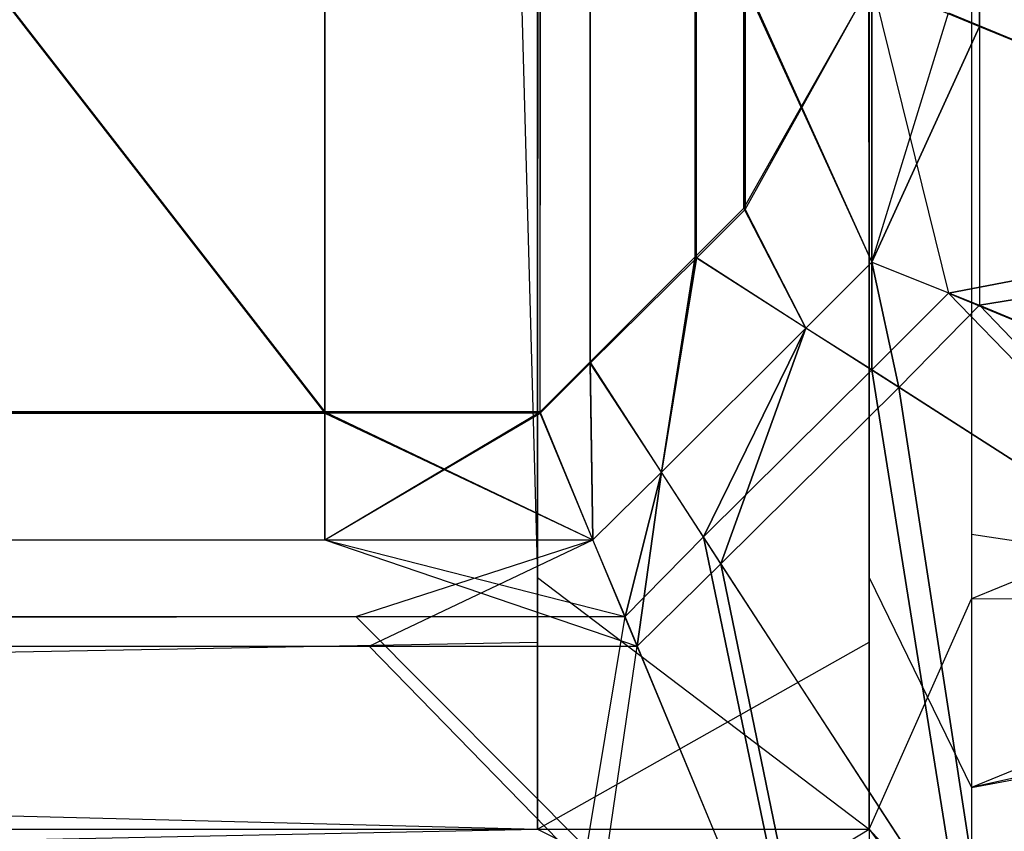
# Model space of a CAD drawing. Extents: x -0.418 to 0, y -0.27 to 0.
# Tile 63 of 89: x -0.001132 to -0.000402, y -0.269502 to -0.2689. Entities that reach past the tile are written whole.
import ezdxf

# ---------------------------------------------------------------- set-up
doc = ezdxf.new("R2010")
doc.units = 0
for name, color, linetype in [('L10_KORPUS1_0___REPLACEMTFOREMP', 7, 'CONTINUOUS'), ('L5_KORPUS1_5___REPLACEMTFOREMPT', 7, 'CONTINUOUS'), ('L9_KORPUS1_1___REPLACEMTFOREMPT', 7, 'CONTINUOUS')]:
    doc.layers.add(name, color=color, linetype=linetype)

msp = doc.modelspace()

# ---------------------------------------------------------------- linework, layer by layer
at = {"layer": 'L10_KORPUS1_0___REPLACEMTFOREMP', "color": 8}
for points, invisible_edges in [([(-0.00091, -0.001198), (-0.208999, -0.269192), (-0.208999, -0.001198), (-0.00091, -0.001198)], 13), ([(-0.208999, -0.269192), (-0.00091, -0.001198), (-0.000906, -0.269192), (-0.208999, -0.269192)], 10), ([(-0.000906, -0.269192), (-0.00091, -0.001198), (-0.000746, -0.001198), (-0.000906, -0.269192)], 13), ([(-0.000906, -0.269192), (-0.000746, -0.001198), (-0.000746, -0.269192), (-0.000906, -0.269192)], 10), ([(-0.000746, -0.269192), (-0.000746, -0.001198), (-0.000712, -0.001232), (-0.000746, -0.269192)], 13), ([(-0.000906, -0.269191, 0.007694), (-0.208999, -0.0012, 0.007694), (-0.208999, -0.269191, 0.007694), (-0.000906, -0.269191, 0.007694)], 13), ([(-0.208999, -0.0012, 0.007694), (-0.000906, -0.269191, 0.007694), (-0.00091, -0.0012, 0.007694), (-0.208999, -0.0012, 0.007694)], 10), ([(-0.00091, -0.0012, 0.007694), (-0.000906, -0.269191, 0.007694), (-0.000746, -0.0012, 0.007694), (-0.00091, -0.0012, 0.007694)], 13), ([(-0.000746, -0.0012, 0.007694), (-0.000906, -0.269191, 0.007694), (-0.000746, -0.269191, 0.007694), (-0.000746, -0.0012, 0.007694)], 10), ([(-0.000746, -0.0012, 0.007694), (-0.000746, -0.269191, 0.007694), (-0.000709, -0.269154, 0.007694), (-0.000746, -0.0012, 0.007694)], 13), ([(-0.000746, -0.0012, 0.007694), (-0.000709, -0.269154, 0.007694), (-0.000713, -0.001233, 0.007694), (-0.000746, -0.0012, 0.007694)], 10), ([(-0.000746, -0.269192), (-0.000712, -0.001232), (-0.000709, -0.269155), (-0.000746, -0.269192)], 10), ([(-0.000713, -0.001233, 0.007694), (-0.000709, -0.269154, 0.007694), (-0.000626, -0.00132, 0.007694), (-0.000713, -0.001233, 0.007694)], 13), ([(-0.000709, -0.269155), (-0.000712, -0.001232), (-0.000625, -0.001319), (-0.000709, -0.269155)], 13), ([(-0.000709, -0.269155), (-0.000625, -0.001319), (-0.00063, -0.269077), (-0.000709, -0.269155)], 10), ([(-0.000626, -0.00132, 0.007694), (-0.000709, -0.269154, 0.007694), (-0.000631, -0.269076, 0.007694), (-0.000626, -0.00132, 0.007694)], 10), ([(-0.000626, -0.00132, 0.007694), (-0.000631, -0.269076, 0.007694), (-0.000595, -0.26904, 0.007694), (-0.000626, -0.00132, 0.007694)], 15), ([(-0.00063, -0.269077), (-0.000625, -0.001319), (-0.000594, -0.269041), (-0.00063, -0.269077)], 15), ([(-0.000626, -0.00132, 0.007694), (-0.000595, -0.26904, 0.007694), (-0.000595, -0.00135, 0.007694), (-0.000626, -0.00132, 0.007694)], 15), ([(-0.000594, -0.269041), (-0.000625, -0.001319), (-0.000594, -0.00135), (-0.000594, -0.269041)], 15), ([(-0.00042, -0.268905, 0.00008), (-0.000064, -0.001317, 0.000436), (-0.000064, -0.269052, 0.000436), (-0.00042, -0.268905, 0.00008)], 13), ([(-0.000064, -0.001317, 0.000436), (-0.00042, -0.268905, 0.00008), (-0.00042, -0.001464, 0.00008), (-0.000064, -0.001317, 0.000436)], 14), ([(-0.000099, -0.001331, 0.007293), (-0.000443, -0.268895, 0.007637), (-0.000099, -0.269037, 0.007293), (-0.000099, -0.001331, 0.007293)], 13), ([(-0.000595, -0.00135, 0.007694), (-0.000595, -0.26904, 0.007694), (-0.000595, -0.268872, 0.007694), (-0.000595, -0.00135, 0.007694)], 15), ([(-0.000594, -0.269041), (-0.000594, -0.00135), (-0.000594, -0.001497), (-0.000594, -0.269041)], 15), ([(-0.0005, -0.268872), (-0.00042, -0.001464, 0.00008), (-0.00042, -0.268905, 0.00008), (-0.0005, -0.268872)], 13), ([(-0.000594, -0.269041), (-0.000594, -0.001497), (-0.000594, -0.268872), (-0.000594, -0.269041)], 9), ([(-0.0005, -0.26908, 0.007694), (-0.000595, -0.268872, 0.007694), (-0.000595, -0.26904, 0.007694), (-0.0005, -0.26908, 0.007694)], 13), ([(-0.000595, -0.268872, 0.007694), (-0.0005, -0.26908, 0.007694), (-0.0005, -0.268872, 0.007694), (-0.000595, -0.268872, 0.007694)], 14), ([(-0.0005, -0.268872), (-0.000594, -0.269041), (-0.000594, -0.268872), (-0.0005, -0.268872)], 13), ([(-0.000594, -0.269041), (-0.0005, -0.268872), (-0.0005, -0.26908), (-0.000594, -0.269041)], 14), ([(-0.00042, -0.268905, 0.00008), (-0.0005, -0.26908), (-0.0005, -0.268872), (-0.00042, -0.268905, 0.00008)], 14), ([(-0.000443, -0.269103, 0.007637), (-0.0005, -0.268872, 0.007694), (-0.0005, -0.26908, 0.007694), (-0.000443, -0.269103, 0.007637)], 13), ([(-0.0005, -0.268872, 0.007694), (-0.000443, -0.269103, 0.007637), (-0.000443, -0.268895, 0.007637), (-0.0005, -0.268872, 0.007694)], 14), ([(-0.000443, -0.269103, 0.007637), (-0.000099, -0.269037, 0.007293), (-0.000443, -0.268895, 0.007637), (-0.000443, -0.269103, 0.007637)], 14), ([(-0.0005, -0.26908), (-0.00042, -0.268905, 0.00008), (-0.00042, -0.269112, 0.00008), (-0.0005, -0.26908)], 13), ([(-0.000064, -0.269052, 0.000436), (-0.00042, -0.269112, 0.00008), (-0.00042, -0.268905, 0.00008), (-0.000064, -0.269052, 0.000436)], 14), ([(-0.000549, -0.269129, 0.007694), (-0.000595, -0.26904, 0.007694), (-0.000631, -0.269076, 0.007694), (-0.000549, -0.269129, 0.007694)], 13), ([(-0.000594, -0.269041), (-0.000549, -0.269129), (-0.00063, -0.269077), (-0.000594, -0.269041)], 13), ([(-0.000595, -0.26904, 0.007694), (-0.000549, -0.269129, 0.007694), (-0.0005, -0.26908, 0.007694), (-0.000595, -0.26904, 0.007694)], 14), ([(-0.000549, -0.269129), (-0.000594, -0.269041), (-0.0005, -0.26908), (-0.000549, -0.269129)], 14), ([(-0.000099, -0.269037, 0.007293), (-0.000443, -0.269103, 0.007637), (-0.000099, -0.269245, 0.007293), (-0.000099, -0.269037, 0.007293)], 13), ([(-0.00042, -0.269112, 0.00008), (-0.000064, -0.269052, 0.000436), (-0.000064, -0.26926, 0.000436), (-0.00042, -0.269112, 0.00008)], 13), ([(-0.000656, -0.269236, 0.007694), (-0.000631, -0.269076, 0.007694), (-0.000709, -0.269154, 0.007694), (-0.000656, -0.269236, 0.007694)], 13), ([(-0.00063, -0.269077), (-0.000656, -0.269236), (-0.000709, -0.269155), (-0.00063, -0.269077)], 13), ([(-0.000631, -0.269076, 0.007694), (-0.000656, -0.269236, 0.007694), (-0.000549, -0.269129, 0.007694), (-0.000631, -0.269076, 0.007694)], 14), ([(-0.000656, -0.269236), (-0.00063, -0.269077), (-0.000549, -0.269129), (-0.000656, -0.269236)], 14), ([(-0.0005, -0.26908), (-0.00048, -0.269173, 0.00008), (-0.000549, -0.269129), (-0.0005, -0.26908)], 13), ([(-0.0005, -0.26916, 0.007637), (-0.0005, -0.26908, 0.007694), (-0.000549, -0.269129, 0.007694), (-0.0005, -0.26916, 0.007637)], 13), ([(-0.00048, -0.269173, 0.00008), (-0.0005, -0.26908), (-0.00042, -0.269112, 0.00008), (-0.00048, -0.269173, 0.00008)], 14), ([(-0.0005, -0.26908, 0.007694), (-0.0005, -0.26916, 0.007637), (-0.000443, -0.269103, 0.007637), (-0.0005, -0.26908, 0.007694)], 14), ([(-0.000204, -0.26935, 0.007293), (-0.000443, -0.269103, 0.007637), (-0.0005, -0.26916, 0.007637), (-0.000204, -0.26935, 0.007293)], 13), ([(-0.000443, -0.269103, 0.007637), (-0.000204, -0.26935, 0.007293), (-0.000099, -0.269245, 0.007293), (-0.000443, -0.269103, 0.007637)], 14), ([(-0.00042, -0.269112, 0.00008), (-0.000174, -0.269369, 0.000436), (-0.00048, -0.269173, 0.00008), (-0.00042, -0.269112, 0.00008)], 13), ([(-0.000174, -0.269369, 0.000436), (-0.00042, -0.269112, 0.00008), (-0.000064, -0.26926, 0.000436), (-0.000174, -0.269369, 0.000436)], 14), ([(-0.000625, -0.269284, 0.007637), (-0.000549, -0.269129, 0.007694), (-0.000656, -0.269236, 0.007694), (-0.000625, -0.269284, 0.007637)], 13), ([(-0.000549, -0.269129), (-0.000612, -0.269304, 0.00008), (-0.000656, -0.269236), (-0.000549, -0.269129)], 13), ([(-0.000549, -0.269129, 0.007694), (-0.000625, -0.269284, 0.007637), (-0.0005, -0.26916, 0.007637), (-0.000549, -0.269129, 0.007694)], 14), ([(-0.000612, -0.269304, 0.00008), (-0.000549, -0.269129), (-0.00048, -0.269173, 0.00008), (-0.000612, -0.269304, 0.00008)], 14), ([(-0.000707, -0.269286, 0.007694), (-0.000709, -0.269154, 0.007694), (-0.000746, -0.269191, 0.007694), (-0.000707, -0.269286, 0.007694)], 13), ([(-0.000709, -0.269155), (-0.000707, -0.269286), (-0.000746, -0.269192), (-0.000709, -0.269155)], 13), ([(-0.000709, -0.269154, 0.007694), (-0.000707, -0.269286, 0.007694), (-0.000656, -0.269236, 0.007694), (-0.000709, -0.269154, 0.007694)], 14), ([(-0.000707, -0.269286), (-0.000709, -0.269155), (-0.000656, -0.269236), (-0.000707, -0.269286)], 14), ([(-0.000433, -0.269579, 0.007293), (-0.0005, -0.26916, 0.007637), (-0.000625, -0.269284, 0.007637), (-0.000433, -0.269579, 0.007293)], 13), ([(-0.0005, -0.26916, 0.007637), (-0.000433, -0.269579, 0.007293), (-0.000204, -0.26935, 0.007293), (-0.0005, -0.26916, 0.007637)], 14), ([(-0.00048, -0.269173, 0.00008), (-0.000413, -0.269609, 0.000436), (-0.000612, -0.269304, 0.00008), (-0.00048, -0.269173, 0.00008)], 13), ([(-0.000413, -0.269609, 0.000436), (-0.00048, -0.269173, 0.00008), (-0.000174, -0.269369, 0.000436), (-0.000413, -0.269609, 0.000436)], 14), ([(-0.000906, -0.269286, 0.007694), (-0.208999, -0.269191, 0.007694), (-0.208999, -0.269286, 0.007694), (-0.000906, -0.269286, 0.007694)], 13), ([(-0.208999, -0.269191, 0.007694), (-0.000906, -0.269286, 0.007694), (-0.000906, -0.269191, 0.007694), (-0.208999, -0.269191, 0.007694)], 14), ([(-0.000906, -0.269192), (-0.208999, -0.269286), (-0.208999, -0.269192), (-0.000906, -0.269192)], 13), ([(-0.208999, -0.269286), (-0.000906, -0.269192), (-0.000906, -0.269286), (-0.208999, -0.269286)], 14), ([(-0.000707, -0.269286, 0.007694), (-0.000906, -0.269191, 0.007694), (-0.000906, -0.269286, 0.007694), (-0.000707, -0.269286, 0.007694)], 13), ([(-0.000906, -0.269191, 0.007694), (-0.000707, -0.269286, 0.007694), (-0.000746, -0.269191, 0.007694), (-0.000906, -0.269191, 0.007694)], 14), ([(-0.000746, -0.269192), (-0.000906, -0.269286), (-0.000906, -0.269192), (-0.000746, -0.269192)], 13), ([(-0.000906, -0.269286), (-0.000746, -0.269192), (-0.000707, -0.269286), (-0.000906, -0.269286)], 14), ([(-0.000683, -0.269343, 0.007637), (-0.000656, -0.269236, 0.007694), (-0.000707, -0.269286, 0.007694), (-0.000683, -0.269343, 0.007637)], 13), ([(-0.000656, -0.269236), (-0.000674, -0.269365, 0.00008), (-0.000707, -0.269286), (-0.000656, -0.269236)], 13), ([(-0.000656, -0.269236, 0.007694), (-0.000683, -0.269343, 0.007637), (-0.000625, -0.269284, 0.007637), (-0.000656, -0.269236, 0.007694)], 14), ([(-0.000674, -0.269365, 0.00008), (-0.000656, -0.269236), (-0.000612, -0.269304, 0.00008), (-0.000674, -0.269365, 0.00008)], 14), ([(-0.000541, -0.269686, 0.007293), (-0.000625, -0.269284, 0.007637), (-0.000683, -0.269343, 0.007637), (-0.000541, -0.269686, 0.007293)], 13), ([(-0.000625, -0.269284, 0.007637), (-0.000541, -0.269686, 0.007293), (-0.000433, -0.269579, 0.007293), (-0.000625, -0.269284, 0.007637)], 14), ([(-0.000873, -0.269365, 0.00008), (-0.208999, -0.269286), (-0.000906, -0.269286), (-0.000873, -0.269365, 0.00008)], 13), ([(-0.208999, -0.269286), (-0.000873, -0.269365, 0.00008), (-0.208999, -0.269365, 0.00008), (-0.208999, -0.269286)], 14), ([(-0.000906, -0.269286, 0.007694), (-0.208999, -0.269343, 0.007637), (-0.000883, -0.269343, 0.007637), (-0.000906, -0.269286, 0.007694)], 13), ([(-0.208999, -0.269343, 0.007637), (-0.000906, -0.269286, 0.007694), (-0.208999, -0.269286, 0.007694), (-0.208999, -0.269343, 0.007637)], 14), ([(-0.000674, -0.269365, 0.00008), (-0.000906, -0.269286), (-0.000707, -0.269286), (-0.000674, -0.269365, 0.00008)], 13), ([(-0.000906, -0.269286), (-0.000674, -0.269365, 0.00008), (-0.000873, -0.269365, 0.00008), (-0.000906, -0.269286)], 14), ([(-0.000883, -0.269343, 0.007637), (-0.000707, -0.269286, 0.007694), (-0.000906, -0.269286, 0.007694), (-0.000883, -0.269343, 0.007637)], 14), ([(-0.000707, -0.269286, 0.007694), (-0.000883, -0.269343, 0.007637), (-0.000683, -0.269343, 0.007637), (-0.000707, -0.269286, 0.007694)], 13), ([(-0.000612, -0.269304, 0.00008), (-0.000526, -0.269721, 0.000436), (-0.000674, -0.269365, 0.00008), (-0.000612, -0.269304, 0.00008)], 13), ([(-0.000526, -0.269721, 0.000436), (-0.000612, -0.269304, 0.00008), (-0.000413, -0.269609, 0.000436), (-0.000526, -0.269721, 0.000436)], 14), ([(-0.000883, -0.269343, 0.007637), (-0.208999, -0.269686, 0.007293), (-0.00074, -0.269686, 0.007293), (-0.000883, -0.269343, 0.007637)], 13), ([(-0.208999, -0.269686, 0.007293), (-0.000883, -0.269343, 0.007637), (-0.208999, -0.269343, 0.007637), (-0.208999, -0.269686, 0.007293)], 14), ([(-0.00074, -0.269686, 0.007293), (-0.000683, -0.269343, 0.007637), (-0.000883, -0.269343, 0.007637), (-0.00074, -0.269686, 0.007293)], 14), ([(-0.000683, -0.269343, 0.007637), (-0.00074, -0.269686, 0.007293), (-0.000541, -0.269686, 0.007293), (-0.000683, -0.269343, 0.007637)], 13), ([(-0.000378, -0.269663, 0.007194), (-0.000204, -0.26935, 0.007293), (-0.000433, -0.269579, 0.007293), (-0.000378, -0.269663, 0.007194)], 13), ([(-0.000726, -0.269721, 0.000436), (-0.208999, -0.269365, 0.00008), (-0.000873, -0.269365, 0.00008), (-0.000726, -0.269721, 0.000436)], 13), ([(-0.208999, -0.269365, 0.00008), (-0.000726, -0.269721, 0.000436), (-0.208999, -0.269721, 0.000436), (-0.208999, -0.269365, 0.00008)], 14), ([(-0.000526, -0.269721, 0.000436), (-0.000873, -0.269365, 0.00008), (-0.000674, -0.269365, 0.00008), (-0.000526, -0.269721, 0.000436)], 13), ([(-0.000873, -0.269365, 0.00008), (-0.000526, -0.269721, 0.000436), (-0.000726, -0.269721, 0.000436), (-0.000873, -0.269365, 0.00008)], 14), ([(-0.000174, -0.269369, 0.000436), (-0.000378, -0.269663, 0.0005), (-0.000413, -0.269609, 0.000436), (-0.000174, -0.269369, 0.000436)], 13)]:
    msp.add_3dface(points, dxfattribs=dict(at, invisible_edges=invisible_edges))
at = {"layer": 'L5_KORPUS1_5___REPLACEMTFOREMPT', "color": 8}
for points, invisible_edges in [([(-0.000748, -0.001843, 0.006891), (-0.008117, -0.269362, 0.006891), (-0.008117, -0.005438, 0.006891), (-0.000748, -0.001843, 0.006891)], 13), ([(-0.008117, -0.269362, 0.006891), (-0.000748, -0.001843, 0.006891), (-0.000748, -0.269362, 0.006891), (-0.008117, -0.269362, 0.006891)], 14), ([(-0.000502, -0.001843, 0.006891), (-0.000748, -0.269362, 0.006891), (-0.000748, -0.001843, 0.006891), (-0.000502, -0.001843, 0.006891)], 13), ([(-0.000748, -0.269362, 0.006891), (-0.000502, -0.001843, 0.006891), (-0.000502, -0.269362, 0.006891), (-0.000748, -0.269362, 0.006891)], 14), ([(-0.000426, -0.001875, 0.006967), (-0.000502, -0.269362, 0.006891), (-0.000502, -0.001843, 0.006891), (-0.000426, -0.001875, 0.006967)], 13), ([(-0.000502, -0.269362, 0.006891), (-0.000426, -0.001875, 0.006967), (-0.000426, -0.26933, 0.006967), (-0.000502, -0.269362, 0.006891)], 14), ([(-0.000426, -0.001875, 0.006967), (-0.000092, -0.269192, 0.007302), (-0.000426, -0.26933, 0.006967), (-0.000426, -0.001875, 0.006967)], 13), ([(-0.000092, -0.269192, 0.007302), (-0.000426, -0.001875, 0.006967), (-0.000092, -0.002013, 0.007302), (-0.000092, -0.269192, 0.007302)], 14), ([(-0.008117, -0.005492, 0.929394), (-0.000748, -0.269314, 0.929394), (-0.000748, -0.001897, 0.929394), (-0.008117, -0.005492, 0.929394)], 14), ([(-0.000502, -0.269314, 0.929394), (-0.000748, -0.001897, 0.929394), (-0.000748, -0.269314, 0.929394), (-0.000502, -0.269314, 0.929394)], 13), ([(-0.000748, -0.001897, 0.929394), (-0.000502, -0.269314, 0.929394), (-0.000502, -0.001897, 0.929394), (-0.000748, -0.001897, 0.929394)], 14), ([(-0.000426, -0.269282, 0.929318), (-0.000502, -0.001897, 0.929394), (-0.000502, -0.269314, 0.929394), (-0.000426, -0.269282, 0.929318)], 13), ([(-0.000502, -0.001897, 0.929394), (-0.000426, -0.269282, 0.929318), (-0.000426, -0.001929, 0.929318), (-0.000502, -0.001897, 0.929394)], 14), ([(-0.000092, -0.269144, 0.928983), (-0.000426, -0.001929, 0.929318), (-0.000426, -0.269282, 0.929318), (-0.000092, -0.269144, 0.928983)], 13), ([(-0.000426, -0.001929, 0.929318), (-0.000092, -0.269144, 0.928983), (-0.000092, -0.002067, 0.928983), (-0.000426, -0.001929, 0.929318)], 14), ([(-0.000748, -0.269314, 0.929394), (-0.008117, -0.005492, 0.929394), (-0.008117, -0.269314, 0.929394), (-0.000748, -0.269314, 0.929394)], 13), ([(-0.000426, -0.269282, 0.929318), (-0.000092, -0.269332, 0.928983), (-0.000092, -0.269144, 0.928983), (-0.000426, -0.269282, 0.929318)], 14), ([(-0.000092, -0.269332, 0.007302), (-0.000426, -0.26933, 0.006967), (-0.000092, -0.269192, 0.007302), (-0.000092, -0.269332, 0.007302)], 14), ([(-0.000502, -0.269314, 0.929394), (-0.000426, -0.26947, 0.929318), (-0.000426, -0.269282, 0.929318), (-0.000502, -0.269314, 0.929394)], 14), ([(-0.000092, -0.269332, 0.928983), (-0.000426, -0.269282, 0.929318), (-0.000426, -0.26947, 0.929318), (-0.000092, -0.269332, 0.928983)], 13), ([(-0.000748, -0.269501, 0.929394), (-0.008117, -0.269314, 0.929394), (-0.008117, -0.269501, 0.929394), (-0.000748, -0.269501, 0.929394)], 13), ([(-0.008117, -0.269314, 0.929394), (-0.000748, -0.269501, 0.929394), (-0.000748, -0.269314, 0.929394), (-0.008117, -0.269314, 0.929394)], 14), ([(-0.000502, -0.269501, 0.929394), (-0.000748, -0.269314, 0.929394), (-0.000748, -0.269501, 0.929394), (-0.000502, -0.269501, 0.929394)], 13), ([(-0.000748, -0.269314, 0.929394), (-0.000502, -0.269501, 0.929394), (-0.000502, -0.269314, 0.929394), (-0.000748, -0.269314, 0.929394)], 14), ([(-0.000426, -0.26947, 0.929318), (-0.000502, -0.269314, 0.929394), (-0.000502, -0.269501, 0.929394), (-0.000426, -0.26947, 0.929318)], 13), ([(-0.000426, -0.26933, 0.006967), (-0.000502, -0.269501, 0.006891), (-0.000502, -0.269362, 0.006891), (-0.000426, -0.26933, 0.006967)], 13), ([(-0.000502, -0.269501, 0.006891), (-0.000426, -0.26933, 0.006967), (-0.000426, -0.26947, 0.006967), (-0.000502, -0.269501, 0.006891)], 14), ([(-0.000426, -0.26933, 0.006967), (-0.000092, -0.269332, 0.007302), (-0.000426, -0.26947, 0.006967), (-0.000426, -0.26933, 0.006967)], 13), ([(-0.000426, -0.26947, 0.929318), (-0.000092, -0.269408, 0.928906), (-0.000092, -0.269332, 0.928983), (-0.000426, -0.26947, 0.929318)], 14), ([(-0.000092, -0.269396, 0.007366), (-0.000426, -0.26947, 0.006967), (-0.000092, -0.269332, 0.007302), (-0.000092, -0.269396, 0.007366)], 14), ([(-0.000748, -0.269362, 0.006891), (-0.008117, -0.269501, 0.006891), (-0.008117, -0.269362, 0.006891), (-0.000748, -0.269362, 0.006891)], 13), ([(-0.008117, -0.269501, 0.006891), (-0.000748, -0.269362, 0.006891), (-0.000748, -0.269501, 0.006891), (-0.008117, -0.269501, 0.006891)], 14), ([(-0.000502, -0.269362, 0.006891), (-0.000748, -0.269501, 0.006891), (-0.000748, -0.269362, 0.006891), (-0.000502, -0.269362, 0.006891)], 13), ([(-0.000748, -0.269501, 0.006891), (-0.000502, -0.269362, 0.006891), (-0.000502, -0.269501, 0.006891), (-0.000748, -0.269501, 0.006891)], 14), ([(-0.000092, -0.269539, 0.007509), (-0.000426, -0.269582, 0.00708), (-0.000092, -0.269396, 0.007366), (-0.000092, -0.269539, 0.007509)], 14), ([(-0.000426, -0.26947, 0.006967), (-0.000092, -0.269396, 0.007366), (-0.000426, -0.269582, 0.00708), (-0.000426, -0.26947, 0.006967)], 13), ([(-0.000426, -0.269604, 0.929183), (-0.000092, -0.269504, 0.928811), (-0.000092, -0.269408, 0.928906), (-0.000426, -0.269604, 0.929183)], 14), ([(-0.000092, -0.269408, 0.928906), (-0.000426, -0.26947, 0.929318), (-0.000426, -0.269604, 0.929183), (-0.000092, -0.269408, 0.928906)], 13), ([(-0.000502, -0.269501, 0.929394), (-0.000426, -0.269604, 0.929183), (-0.000426, -0.26947, 0.929318), (-0.000502, -0.269501, 0.929394)], 14), ([(-0.000426, -0.269582, 0.00708), (-0.000502, -0.269501, 0.006891), (-0.000426, -0.26947, 0.006967), (-0.000426, -0.269582, 0.00708)], 14), ([(-0.000748, -0.269624, 0.007014), (-0.008117, -0.269501, 0.006891), (-0.000748, -0.269501, 0.006891), (-0.000748, -0.269624, 0.007014)], 13), ([(-0.008117, -0.269501, 0.006891), (-0.000748, -0.269624, 0.007014), (-0.008117, -0.269624, 0.007014), (-0.008117, -0.269501, 0.006891)], 14), ([(-0.000748, -0.269501, 0.929394), (-0.008117, -0.269649, 0.929246), (-0.000748, -0.269649, 0.929246), (-0.000748, -0.269501, 0.929394)], 13), ([(-0.008117, -0.269649, 0.929246), (-0.000748, -0.269501, 0.929394), (-0.008117, -0.269501, 0.929394), (-0.008117, -0.269649, 0.929246)], 14), ([(-0.000502, -0.269624, 0.007014), (-0.000748, -0.269501, 0.006891), (-0.000502, -0.269501, 0.006891), (-0.000502, -0.269624, 0.007014)], 13), ([(-0.000748, -0.269501, 0.006891), (-0.000502, -0.269624, 0.007014), (-0.000748, -0.269624, 0.007014), (-0.000748, -0.269501, 0.006891)], 14), ([(-0.000502, -0.269501, 0.929394), (-0.000748, -0.269649, 0.929246), (-0.000502, -0.269649, 0.929246), (-0.000502, -0.269501, 0.929394)], 13), ([(-0.000748, -0.269649, 0.929246), (-0.000502, -0.269501, 0.929394), (-0.000748, -0.269501, 0.929394), (-0.000748, -0.269649, 0.929246)], 14), ([(-0.000426, -0.269604, 0.929183), (-0.000502, -0.269501, 0.929394), (-0.000502, -0.269649, 0.929246), (-0.000426, -0.269604, 0.929183)], 13), ([(-0.000502, -0.269501, 0.006891), (-0.000426, -0.269582, 0.00708), (-0.000502, -0.269624, 0.007014), (-0.000502, -0.269501, 0.006891)], 13)]:
    msp.add_3dface(points, dxfattribs=dict(at, invisible_edges=invisible_edges))
at = {"layer": 'L9_KORPUS1_1___REPLACEMTFOREMPT', "color": 8}
for points, invisible_edges in [([(-0.000906, -0.269192, 0.936), (-0.208999, -0.001198, 0.936), (-0.208999, -0.269192, 0.936), (-0.000906, -0.269192, 0.936)], 13), ([(-0.208999, -0.001198, 0.936), (-0.000906, -0.269192, 0.936), (-0.00091, -0.001198, 0.936), (-0.208999, -0.001198, 0.936)], 10), ([(-0.00091, -0.001198, 0.936), (-0.000906, -0.269192, 0.936), (-0.000746, -0.001198, 0.936), (-0.00091, -0.001198, 0.936)], 13), ([(-0.000746, -0.001198, 0.936), (-0.000906, -0.269192, 0.936), (-0.000746, -0.269192, 0.936), (-0.000746, -0.001198, 0.936)], 10), ([(-0.000746, -0.001198, 0.936), (-0.000746, -0.269192, 0.936), (-0.000709, -0.269155, 0.936), (-0.000746, -0.001198, 0.936)], 13), ([(-0.000746, -0.001198, 0.936), (-0.000709, -0.269155, 0.936), (-0.000712, -0.001232, 0.936), (-0.000746, -0.001198, 0.936)], 10), ([(-0.00091, -0.0012, 0.928306), (-0.208999, -0.269191, 0.928306), (-0.208999, -0.0012, 0.928306), (-0.00091, -0.0012, 0.928306)], 13), ([(-0.208999, -0.269191, 0.928306), (-0.00091, -0.0012, 0.928306), (-0.000906, -0.269191, 0.928306), (-0.208999, -0.269191, 0.928306)], 10), ([(-0.000906, -0.269191, 0.928306), (-0.00091, -0.0012, 0.928306), (-0.000746, -0.0012, 0.928306), (-0.000906, -0.269191, 0.928306)], 13), ([(-0.000906, -0.269191, 0.928306), (-0.000746, -0.0012, 0.928306), (-0.000746, -0.269191, 0.928306), (-0.000906, -0.269191, 0.928306)], 10), ([(-0.000746, -0.269191, 0.928306), (-0.000746, -0.0012, 0.928306), (-0.000713, -0.001233, 0.928306), (-0.000746, -0.269191, 0.928306)], 13), ([(-0.000746, -0.269191, 0.928306), (-0.000713, -0.001233, 0.928306), (-0.000709, -0.269154, 0.928306), (-0.000746, -0.269191, 0.928306)], 10), ([(-0.000709, -0.269154, 0.928306), (-0.000713, -0.001233, 0.928306), (-0.000626, -0.00132, 0.928306), (-0.000709, -0.269154, 0.928306)], 13), ([(-0.000712, -0.001232, 0.936), (-0.000709, -0.269155, 0.936), (-0.000625, -0.001319, 0.936), (-0.000712, -0.001232, 0.936)], 13), ([(-0.000625, -0.001319, 0.936), (-0.000709, -0.269155, 0.936), (-0.00063, -0.269077, 0.936), (-0.000625, -0.001319, 0.936)], 10), ([(-0.000709, -0.269154, 0.928306), (-0.000626, -0.00132, 0.928306), (-0.000631, -0.269076, 0.928306), (-0.000709, -0.269154, 0.928306)], 10), ([(-0.000631, -0.269076, 0.928306), (-0.000626, -0.00132, 0.928306), (-0.000595, -0.26904, 0.928306), (-0.000631, -0.269076, 0.928306)], 15), ([(-0.000625, -0.001319, 0.936), (-0.00063, -0.269077, 0.936), (-0.000594, -0.269041, 0.936), (-0.000625, -0.001319, 0.936)], 15), ([(-0.000595, -0.26904, 0.928306), (-0.000626, -0.00132, 0.928306), (-0.000595, -0.00135, 0.928306), (-0.000595, -0.26904, 0.928306)], 15), ([(-0.000625, -0.001319, 0.936), (-0.000594, -0.269041, 0.936), (-0.000594, -0.00135, 0.936), (-0.000625, -0.001319, 0.936)], 15), ([(-0.000064, -0.001317, 0.935564), (-0.00042, -0.268905, 0.93592), (-0.000064, -0.269052, 0.935564), (-0.000064, -0.001317, 0.935564)], 13), ([(-0.00042, -0.268905, 0.93592), (-0.000064, -0.001317, 0.935564), (-0.00042, -0.001464, 0.93592), (-0.00042, -0.268905, 0.93592)], 14), ([(-0.000443, -0.268895, 0.928363), (-0.000099, -0.001331, 0.928707), (-0.000099, -0.269037, 0.928707), (-0.000443, -0.268895, 0.928363)], 13), ([(-0.000595, -0.26904, 0.928306), (-0.000595, -0.00135, 0.928306), (-0.000595, -0.001497, 0.928306), (-0.000595, -0.26904, 0.928306)], 15), ([(-0.000594, -0.00135, 0.936), (-0.000594, -0.269041, 0.936), (-0.000594, -0.268872, 0.936), (-0.000594, -0.00135, 0.936)], 15), ([(-0.00042, -0.001464, 0.93592), (-0.0005, -0.268872, 0.936), (-0.00042, -0.268905, 0.93592), (-0.00042, -0.001464, 0.93592)], 13), ([(-0.000595, -0.26904, 0.928306), (-0.000595, -0.001497, 0.928306), (-0.000595, -0.268872, 0.928306), (-0.000595, -0.26904, 0.928306)], 15), ([(-0.0005, -0.268872, 0.928306), (-0.000595, -0.26904, 0.928306), (-0.000595, -0.268872, 0.928306), (-0.0005, -0.268872, 0.928306)], 13), ([(-0.000595, -0.26904, 0.928306), (-0.0005, -0.268872, 0.928306), (-0.0005, -0.26908, 0.928306), (-0.000595, -0.26904, 0.928306)], 14), ([(-0.0005, -0.26908, 0.936), (-0.000594, -0.268872, 0.936), (-0.000594, -0.269041, 0.936), (-0.0005, -0.26908, 0.936)], 13), ([(-0.000594, -0.268872, 0.936), (-0.0005, -0.26908, 0.936), (-0.0005, -0.268872, 0.936), (-0.000594, -0.268872, 0.936)], 14), ([(-0.0005, -0.26908, 0.936), (-0.00042, -0.268905, 0.93592), (-0.0005, -0.268872, 0.936), (-0.0005, -0.26908, 0.936)], 14), ([(-0.000443, -0.268895, 0.928363), (-0.0005, -0.26908, 0.928306), (-0.0005, -0.268872, 0.928306), (-0.000443, -0.268895, 0.928363)], 13), ([(-0.0005, -0.26908, 0.928306), (-0.000443, -0.268895, 0.928363), (-0.000443, -0.269103, 0.928363), (-0.0005, -0.26908, 0.928306)], 14), ([(-0.000099, -0.269037, 0.928707), (-0.000443, -0.269103, 0.928363), (-0.000443, -0.268895, 0.928363), (-0.000099, -0.269037, 0.928707)], 14), ([(-0.00042, -0.268905, 0.93592), (-0.0005, -0.26908, 0.936), (-0.00042, -0.269112, 0.93592), (-0.00042, -0.268905, 0.93592)], 13), ([(-0.00042, -0.269112, 0.93592), (-0.000064, -0.269052, 0.935564), (-0.00042, -0.268905, 0.93592), (-0.00042, -0.269112, 0.93592)], 14), ([(-0.000595, -0.26904, 0.928306), (-0.000549, -0.269129, 0.928306), (-0.000631, -0.269076, 0.928306), (-0.000595, -0.26904, 0.928306)], 13), ([(-0.000549, -0.269129, 0.936), (-0.000594, -0.269041, 0.936), (-0.00063, -0.269077, 0.936), (-0.000549, -0.269129, 0.936)], 13), ([(-0.000549, -0.269129, 0.928306), (-0.000595, -0.26904, 0.928306), (-0.0005, -0.26908, 0.928306), (-0.000549, -0.269129, 0.928306)], 14), ([(-0.000594, -0.269041, 0.936), (-0.000549, -0.269129, 0.936), (-0.0005, -0.26908, 0.936), (-0.000594, -0.269041, 0.936)], 14), ([(-0.000443, -0.269103, 0.928363), (-0.000099, -0.269037, 0.928707), (-0.000099, -0.269245, 0.928707), (-0.000443, -0.269103, 0.928363)], 13), ([(-0.000064, -0.269052, 0.935564), (-0.00042, -0.269112, 0.93592), (-0.000064, -0.26926, 0.935564), (-0.000064, -0.269052, 0.935564)], 13), ([(-0.000631, -0.269076, 0.928306), (-0.000656, -0.269236, 0.928306), (-0.000709, -0.269154, 0.928306), (-0.000631, -0.269076, 0.928306)], 13), ([(-0.000656, -0.269236, 0.936), (-0.00063, -0.269077, 0.936), (-0.000709, -0.269155, 0.936), (-0.000656, -0.269236, 0.936)], 13), ([(-0.000656, -0.269236, 0.928306), (-0.000631, -0.269076, 0.928306), (-0.000549, -0.269129, 0.928306), (-0.000656, -0.269236, 0.928306)], 14), ([(-0.00063, -0.269077, 0.936), (-0.000656, -0.269236, 0.936), (-0.000549, -0.269129, 0.936), (-0.00063, -0.269077, 0.936)], 14), ([(-0.00048, -0.269173, 0.93592), (-0.0005, -0.26908, 0.936), (-0.000549, -0.269129, 0.936), (-0.00048, -0.269173, 0.93592)], 13), ([(-0.0005, -0.26908, 0.928306), (-0.0005, -0.26916, 0.928363), (-0.000549, -0.269129, 0.928306), (-0.0005, -0.26908, 0.928306)], 13), ([(-0.0005, -0.26908, 0.936), (-0.00048, -0.269173, 0.93592), (-0.00042, -0.269112, 0.93592), (-0.0005, -0.26908, 0.936)], 14), ([(-0.0005, -0.26916, 0.928363), (-0.0005, -0.26908, 0.928306), (-0.000443, -0.269103, 0.928363), (-0.0005, -0.26916, 0.928363)], 14), ([(-0.000443, -0.269103, 0.928363), (-0.000204, -0.26935, 0.928707), (-0.0005, -0.26916, 0.928363), (-0.000443, -0.269103, 0.928363)], 13), ([(-0.000204, -0.26935, 0.928707), (-0.000443, -0.269103, 0.928363), (-0.000099, -0.269245, 0.928707), (-0.000204, -0.26935, 0.928707)], 14), ([(-0.000174, -0.269369, 0.935564), (-0.00042, -0.269112, 0.93592), (-0.00048, -0.269173, 0.93592), (-0.000174, -0.269369, 0.935564)], 13), ([(-0.00042, -0.269112, 0.93592), (-0.000174, -0.269369, 0.935564), (-0.000064, -0.26926, 0.935564), (-0.00042, -0.269112, 0.93592)], 14), ([(-0.000549, -0.269129, 0.928306), (-0.000625, -0.269284, 0.928363), (-0.000656, -0.269236, 0.928306), (-0.000549, -0.269129, 0.928306)], 13), ([(-0.000612, -0.269304, 0.93592), (-0.000549, -0.269129, 0.936), (-0.000656, -0.269236, 0.936), (-0.000612, -0.269304, 0.93592)], 13), ([(-0.000625, -0.269284, 0.928363), (-0.000549, -0.269129, 0.928306), (-0.0005, -0.26916, 0.928363), (-0.000625, -0.269284, 0.928363)], 14), ([(-0.000549, -0.269129, 0.936), (-0.000612, -0.269304, 0.93592), (-0.00048, -0.269173, 0.93592), (-0.000549, -0.269129, 0.936)], 14), ([(-0.000709, -0.269154, 0.928306), (-0.000707, -0.269286, 0.928306), (-0.000746, -0.269191, 0.928306), (-0.000709, -0.269154, 0.928306)], 13), ([(-0.000707, -0.269286, 0.936), (-0.000709, -0.269155, 0.936), (-0.000746, -0.269192, 0.936), (-0.000707, -0.269286, 0.936)], 13), ([(-0.000707, -0.269286, 0.928306), (-0.000709, -0.269154, 0.928306), (-0.000656, -0.269236, 0.928306), (-0.000707, -0.269286, 0.928306)], 14), ([(-0.000709, -0.269155, 0.936), (-0.000707, -0.269286, 0.936), (-0.000656, -0.269236, 0.936), (-0.000709, -0.269155, 0.936)], 14), ([(-0.0005, -0.26916, 0.928363), (-0.000433, -0.269579, 0.928707), (-0.000625, -0.269284, 0.928363), (-0.0005, -0.26916, 0.928363)], 13), ([(-0.000433, -0.269579, 0.928707), (-0.0005, -0.26916, 0.928363), (-0.000204, -0.26935, 0.928707), (-0.000433, -0.269579, 0.928707)], 14), ([(-0.000413, -0.269609, 0.935564), (-0.00048, -0.269173, 0.93592), (-0.000612, -0.269304, 0.93592), (-0.000413, -0.269609, 0.935564)], 13), ([(-0.00048, -0.269173, 0.93592), (-0.000413, -0.269609, 0.935564), (-0.000174, -0.269369, 0.935564), (-0.00048, -0.269173, 0.93592)], 14), ([(-0.000906, -0.269191, 0.928306), (-0.208999, -0.269286, 0.928306), (-0.208999, -0.269191, 0.928306), (-0.000906, -0.269191, 0.928306)], 13), ([(-0.208999, -0.269286, 0.928306), (-0.000906, -0.269191, 0.928306), (-0.000906, -0.269286, 0.928306), (-0.208999, -0.269286, 0.928306)], 14), ([(-0.000906, -0.269286, 0.936), (-0.208999, -0.269192, 0.936), (-0.208999, -0.269286, 0.936), (-0.000906, -0.269286, 0.936)], 13), ([(-0.208999, -0.269192, 0.936), (-0.000906, -0.269286, 0.936), (-0.000906, -0.269192, 0.936), (-0.208999, -0.269192, 0.936)], 14), ([(-0.000746, -0.269191, 0.928306), (-0.000906, -0.269286, 0.928306), (-0.000906, -0.269191, 0.928306), (-0.000746, -0.269191, 0.928306)], 13), ([(-0.000906, -0.269286, 0.928306), (-0.000746, -0.269191, 0.928306), (-0.000707, -0.269286, 0.928306), (-0.000906, -0.269286, 0.928306)], 14), ([(-0.000707, -0.269286, 0.936), (-0.000906, -0.269192, 0.936), (-0.000906, -0.269286, 0.936), (-0.000707, -0.269286, 0.936)], 13), ([(-0.000906, -0.269192, 0.936), (-0.000707, -0.269286, 0.936), (-0.000746, -0.269192, 0.936), (-0.000906, -0.269192, 0.936)], 14), ([(-0.000656, -0.269236, 0.928306), (-0.000683, -0.269343, 0.928363), (-0.000707, -0.269286, 0.928306), (-0.000656, -0.269236, 0.928306)], 13), ([(-0.000674, -0.269365, 0.93592), (-0.000656, -0.269236, 0.936), (-0.000707, -0.269286, 0.936), (-0.000674, -0.269365, 0.93592)], 13), ([(-0.000683, -0.269343, 0.928363), (-0.000656, -0.269236, 0.928306), (-0.000625, -0.269284, 0.928363), (-0.000683, -0.269343, 0.928363)], 14), ([(-0.000656, -0.269236, 0.936), (-0.000674, -0.269365, 0.93592), (-0.000612, -0.269304, 0.93592), (-0.000656, -0.269236, 0.936)], 14), ([(-0.000625, -0.269284, 0.928363), (-0.000541, -0.269686, 0.928707), (-0.000683, -0.269343, 0.928363), (-0.000625, -0.269284, 0.928363)], 13), ([(-0.000541, -0.269686, 0.928707), (-0.000625, -0.269284, 0.928363), (-0.000433, -0.269579, 0.928707), (-0.000541, -0.269686, 0.928707)], 14), ([(-0.000906, -0.269286, 0.936), (-0.208999, -0.269365, 0.93592), (-0.000873, -0.269365, 0.93592), (-0.000906, -0.269286, 0.936)], 13), ([(-0.208999, -0.269365, 0.93592), (-0.000906, -0.269286, 0.936), (-0.208999, -0.269286, 0.936), (-0.208999, -0.269365, 0.93592)], 14), ([(-0.000883, -0.269343, 0.928363), (-0.208999, -0.269286, 0.928306), (-0.000906, -0.269286, 0.928306), (-0.000883, -0.269343, 0.928363)], 13), ([(-0.208999, -0.269286, 0.928306), (-0.000883, -0.269343, 0.928363), (-0.208999, -0.269343, 0.928363), (-0.208999, -0.269286, 0.928306)], 14), ([(-0.000873, -0.269365, 0.93592), (-0.000707, -0.269286, 0.936), (-0.000906, -0.269286, 0.936), (-0.000873, -0.269365, 0.93592)], 14), ([(-0.000683, -0.269343, 0.928363), (-0.000906, -0.269286, 0.928306), (-0.000707, -0.269286, 0.928306), (-0.000683, -0.269343, 0.928363)], 13), ([(-0.000906, -0.269286, 0.928306), (-0.000683, -0.269343, 0.928363), (-0.000883, -0.269343, 0.928363), (-0.000906, -0.269286, 0.928306)], 14), ([(-0.000707, -0.269286, 0.936), (-0.000873, -0.269365, 0.93592), (-0.000674, -0.269365, 0.93592), (-0.000707, -0.269286, 0.936)], 13), ([(-0.000526, -0.269721, 0.935564), (-0.000612, -0.269304, 0.93592), (-0.000674, -0.269365, 0.93592), (-0.000526, -0.269721, 0.935564)], 13), ([(-0.000612, -0.269304, 0.93592), (-0.000526, -0.269721, 0.935564), (-0.000413, -0.269609, 0.935564), (-0.000612, -0.269304, 0.93592)], 14), ([(-0.00074, -0.269686, 0.928707), (-0.208999, -0.269343, 0.928363), (-0.000883, -0.269343, 0.928363), (-0.00074, -0.269686, 0.928707)], 13), ([(-0.208999, -0.269343, 0.928363), (-0.00074, -0.269686, 0.928707), (-0.208999, -0.269686, 0.928707), (-0.208999, -0.269343, 0.928363)], 14), ([(-0.000541, -0.269686, 0.928707), (-0.000883, -0.269343, 0.928363), (-0.000683, -0.269343, 0.928363), (-0.000541, -0.269686, 0.928707)], 13), ([(-0.000883, -0.269343, 0.928363), (-0.000541, -0.269686, 0.928707), (-0.00074, -0.269686, 0.928707), (-0.000883, -0.269343, 0.928363)], 14), ([(-0.000204, -0.26935, 0.928707), (-0.000378, -0.269663, 0.928806), (-0.000433, -0.269579, 0.928707), (-0.000204, -0.26935, 0.928707)], 13), ([(-0.000726, -0.269721, 0.935564), (-0.208999, -0.269365, 0.93592), (-0.208999, -0.269721, 0.935564), (-0.000726, -0.269721, 0.935564)], 13), ([(-0.208999, -0.269365, 0.93592), (-0.000726, -0.269721, 0.935564), (-0.000873, -0.269365, 0.93592), (-0.208999, -0.269365, 0.93592)], 14), ([(-0.000726, -0.269721, 0.935564), (-0.000674, -0.269365, 0.93592), (-0.000873, -0.269365, 0.93592), (-0.000726, -0.269721, 0.935564)], 14), ([(-0.000674, -0.269365, 0.93592), (-0.000726, -0.269721, 0.935564), (-0.000526, -0.269721, 0.935564), (-0.000674, -0.269365, 0.93592)], 13), ([(-0.000378, -0.269663, 0.9355), (-0.000174, -0.269369, 0.935564), (-0.000413, -0.269609, 0.935564), (-0.000378, -0.269663, 0.9355)], 13)]:
    msp.add_3dface(points, dxfattribs=dict(at, invisible_edges=invisible_edges))

doc.saveas('drawing.dxf')
